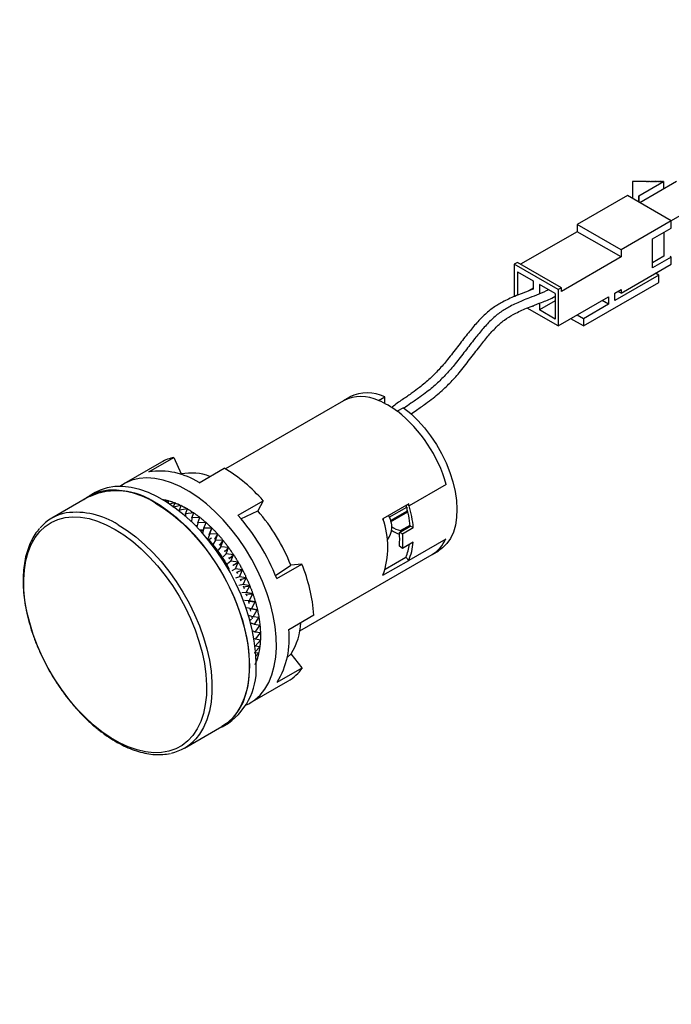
# Model space of a CAD drawing. Header units: millimetres. Extents: x -120753 to 126758, y -239771 to 1993.
# Tile 6 of 8: x 2602 to 2675, y 1239 to 1350. Entities that reach past the tile are written whole.
import ezdxf

# ---------------------------------------------------------------- set-up
doc = ezdxf.new("R2010")
doc.units = ezdxf.units.MM
doc.layers.add('main', color=5, linetype='Continuous', lineweight=40)
doc.layers.add('text', color=7, linetype='Continuous', lineweight=20)
doc.styles.add('GOST', font='GOST.shx', dxfattribs={"width": 0.8, "oblique": 16})

msp = doc.modelspace()

# ---------------------------------------------------------------- linework, layer by layer
at = {"layer": 'main', "lineweight": -2}
for p, q in [((2670.86, 1331.72), (2670.86, 1329.82)), ((2670.91, 1331.72), (2670.86, 1331.72)), ((2670.94, 1331.7), (2670.91, 1331.72)), ((2670.98, 1331.72), (2670.94, 1331.7)), ((2671.01, 1331.72), (2670.98, 1331.72)), ((2671.04, 1331.7), (2671.01, 1331.72)), ((2671.08, 1331.72), (2671.04, 1331.7)), ((2671.11, 1331.72), (2671.08, 1331.72)), ((2671.14, 1331.7), (2671.11, 1331.72)), ((2671.18, 1331.72), (2671.14, 1331.7)), ((2671.21, 1331.72), (2671.18, 1331.72)), ((2671.24, 1331.7), (2671.21, 1331.72)), ((2671.28, 1331.72), (2671.24, 1331.7)), ((2671.31, 1331.72), (2671.28, 1331.72)), ((2671.34, 1331.7), (2671.31, 1331.72)), ((2671.38, 1331.72), (2671.34, 1331.7)), ((2671.41, 1331.72), (2671.38, 1331.72)), ((2671.44, 1331.7), (2671.41, 1331.72)), ((2671.48, 1331.72), (2671.44, 1331.7)), ((2671.51, 1331.72), (2671.48, 1331.72)), ((2671.54, 1331.7), (2671.51, 1331.72)), ((2671.58, 1331.72), (2671.54, 1331.7)), ((2671.61, 1331.72), (2671.58, 1331.72)), ((2671.58, 1330.09), (2674.38, 1331.7)), ((2671.64, 1331.7), (2671.61, 1331.72)), ((2671.68, 1331.72), (2671.64, 1331.7)), ((2671.71, 1331.72), (2671.68, 1331.72)), ((2671.74, 1331.7), (2671.71, 1331.72)), ((2675.81, 1331.7), (2671.71, 1329.33)), ((2671.78, 1331.72), (2671.74, 1331.7)), ((2671.81, 1331.72), (2671.78, 1331.72)), ((2671.84, 1331.7), (2671.81, 1331.72)), ((2671.88, 1331.72), (2671.84, 1331.7)), ((2671.91, 1331.72), (2671.88, 1331.72)), ((2671.94, 1331.7), (2671.91, 1331.72)), ((2671.98, 1331.72), (2671.94, 1331.7)), ((2672.01, 1331.72), (2671.98, 1331.72)), ((2672.04, 1331.7), (2672.01, 1331.72)), ((2672.08, 1331.72), (2672.04, 1331.7)), ((2672.11, 1331.72), (2672.08, 1331.72)), ((2672.14, 1331.7), (2672.11, 1331.72)), ((2672.18, 1331.72), (2672.14, 1331.7)), ((2672.21, 1331.72), (2672.18, 1331.72)), ((2672.24, 1331.7), (2672.21, 1331.72)), ((2672.28, 1331.72), (2672.24, 1331.7)), ((2672.31, 1331.72), (2672.28, 1331.72)), ((2672.34, 1331.7), (2672.31, 1331.72)), ((2672.38, 1331.72), (2672.34, 1331.7)), ((2672.41, 1331.72), (2672.38, 1331.72)), ((2672.44, 1331.69), (2672.41, 1331.72)), ((2672.48, 1331.72), (2672.44, 1331.69)), ((2672.51, 1331.72), (2672.48, 1331.72)), ((2672.54, 1331.69), (2672.51, 1331.72)), ((2672.58, 1331.71), (2672.54, 1331.69)), ((2672.61, 1331.71), (2672.58, 1331.71)), ((2672.64, 1331.69), (2672.61, 1331.71)), ((2672.68, 1331.71), (2672.64, 1331.69)), ((2672.71, 1331.71), (2672.68, 1331.71)), ((2672.74, 1331.69), (2672.71, 1331.71)), ((2672.78, 1331.71), (2672.74, 1331.69)), ((2672.81, 1331.71), (2672.78, 1331.71)), ((2672.84, 1331.69), (2672.81, 1331.71)), ((2672.88, 1331.71), (2672.84, 1331.69)), ((2672.91, 1331.71), (2672.88, 1331.71)), ((2672.94, 1331.69), (2672.91, 1331.71)), ((2672.98, 1331.71), (2672.94, 1331.69)), ((2673.01, 1331.71), (2672.98, 1331.71)), ((2673.04, 1331.69), (2673.01, 1331.71)), ((2673.08, 1331.71), (2673.04, 1331.69)), ((2673.11, 1331.71), (2673.08, 1331.71)), ((2673.14, 1331.69), (2673.11, 1331.71)), ((2673.18, 1331.71), (2673.14, 1331.69)), ((2673.21, 1331.71), (2673.18, 1331.71)), ((2673.24, 1331.69), (2673.21, 1331.71)), ((2673.28, 1331.71), (2673.24, 1331.69)), ((2673.31, 1331.71), (2673.28, 1331.71)), ((2673.34, 1331.69), (2673.31, 1331.71)), ((2673.38, 1331.71), (2673.34, 1331.69)), ((2673.41, 1331.71), (2673.38, 1331.71)), ((2673.44, 1331.69), (2673.41, 1331.71)), ((2673.48, 1331.71), (2673.44, 1331.69)), ((2673.51, 1331.71), (2673.48, 1331.71)), ((2673.54, 1331.69), (2673.51, 1331.71)), ((2673.58, 1331.71), (2673.54, 1331.69)), ((2673.61, 1331.71), (2673.58, 1331.71)), ((2673.64, 1331.69), (2673.61, 1331.71)), ((2673.68, 1331.71), (2673.64, 1331.69)), ((2673.71, 1331.71), (2673.68, 1331.71)), ((2673.74, 1331.69), (2673.71, 1331.71)), ((2673.78, 1331.71), (2673.74, 1331.69)), ((2673.81, 1331.71), (2673.78, 1331.71)), ((2673.84, 1331.69), (2673.81, 1331.71)), ((2673.88, 1331.71), (2673.84, 1331.69)), ((2673.91, 1331.71), (2673.88, 1331.71)), ((2673.94, 1331.69), (2673.91, 1331.71)), ((2673.98, 1331.71), (2673.94, 1331.69)), ((2674.01, 1331.71), (2673.98, 1331.71)), ((2674.04, 1331.69), (2674.01, 1331.71)), ((2674.08, 1331.71), (2674.04, 1331.69)), ((2674.11, 1331.71), (2674.08, 1331.71)), ((2674.14, 1331.68), (2674.11, 1331.71)), ((2674.18, 1331.71), (2674.14, 1331.68)), ((2674.21, 1331.71), (2674.18, 1331.71)), ((2674.24, 1331.68), (2674.21, 1331.71)), ((2674.28, 1331.7), (2674.24, 1331.68)), ((2674.38, 1331.7), (2674.28, 1331.7)), ((2674.38, 1331.7), (2674.38, 1330.87)), ((2670.29, 1330.14), (2664.63, 1326.88)), ((2675.24, 1327.29), (2670.29, 1330.14)), ((2671.57, 1329.41), (2671.58, 1330.09)), ((2671.58, 1330.09), (2671.58, 1329.4)), ((2679.34, 1329.65), (2675.24, 1327.29)), ((2675.24, 1327.29), (2669.58, 1324.02)), ((2675.24, 1326.47), (2675.24, 1327.29)), ((2664.63, 1326.06), (2658.27, 1322.39)), ((2669.58, 1324.02), (2664.63, 1326.88)), ((2664.63, 1326.88), (2664.63, 1326.06)), ((2669.58, 1323.21), (2664.63, 1326.06)), ((2673.12, 1325.25), (2675.24, 1326.47)), ((2674.39, 1325.98), (2674.39, 1323.29)), ((2673.12, 1321.98), (2673.12, 1325.25)), ((2669.58, 1324.02), (2669.58, 1323.21)), ((2657.92, 1322.59), (2657.56, 1322.39)), ((2662.87, 1319.74), (2657.92, 1322.59)), ((2669.58, 1323.21), (2662.87, 1319.33)), ((2674.39, 1323.29), (2673.12, 1322.55)), ((2675.24, 1323.2), (2673.12, 1321.98)), ((2675.24, 1323.2), (2675.1, 1323.29)), ((2675.24, 1322.39), (2675.24, 1323.2)), ((2662.51, 1319.53), (2657.56, 1322.39)), ((2657.56, 1322.39), (2657.56, 1318.76)), ((2657.92, 1321.53), (2659.68, 1320.51)), ((2657.92, 1321.53), (2657.92, 1318.9)), ((2669.58, 1319.12), (2675.24, 1322.39)), ((2659.68, 1320.51), (2659.68, 1319.58)), ((2665.34, 1315.45), (2673.83, 1320.35)), ((2673.83, 1321.16), (2668.88, 1318.31)), ((2673.83, 1321.16), (2673.47, 1321.37)), ((2673.83, 1320.35), (2673.83, 1321.16)), ((2659.68, 1319.69), (2659.14, 1319.38)), ((2662.16, 1319.08), (2660.39, 1320.1)), ((2660.39, 1320.1), (2660.39, 1319.05)), ((2662.87, 1319.74), (2662.51, 1319.53)), ((2662.51, 1319.53), (2662.51, 1315.45)), ((2662.87, 1319.33), (2662.87, 1319.74)), ((2668.88, 1319.12), (2669.58, 1319.53)), ((2669.58, 1319.12), (2669.23, 1319.33)), ((2669.58, 1319.53), (2669.58, 1319.12)), ((2662.16, 1318.27), (2660.39, 1317.24)), ((2662.16, 1319.08), (2662.16, 1316.22)), ((2662.51, 1315.45), (2668.17, 1318.71)), ((2668.17, 1317.9), (2667.46, 1318.31)), ((2668.17, 1318.71), (2668.17, 1317.9)), ((2668.88, 1318.31), (2668.88, 1319.12)), ((2662.51, 1315.45), (2659.02, 1317.46)), ((2659.61, 1317.7), (2659.68, 1317.65)), ((2659.68, 1317.73), (2659.68, 1317.65)), ((2660.39, 1318), (2660.39, 1317.24)), ((2662.16, 1316.22), (2660.39, 1317.24)), ((2668.17, 1317.9), (2665.34, 1316.26)), ((2665.34, 1315.45), (2663.93, 1316.26)), ((2665.34, 1316.26), (2664.63, 1316.67)), ((2665.34, 1316.26), (2665.34, 1315.45)), ((2638.32, 1307.02), (2625.01, 1299.34)), ((2639.02, 1307.43), (2638.32, 1307.02)), ((2642.26, 1307.05), (2642.97, 1307.45)), ((2642.97, 1306.72), (2642.97, 1307.45)), ((2645.09, 1306.23), (2644.38, 1305.82)), ((2616.39, 1299), (2619.22, 1300.63)), ((2619.22, 1300.63), (2620.05, 1298.77)), ((2617.81, 1300.09), (2613.56, 1297.64)), ((2622.05, 1297.78), (2624.88, 1299.42)), ((2619.89, 1298.72), (2620.05, 1298.77)), ((2649.89, 1297.59), (2645.71, 1295.18)), ((2609.68, 1296.21), (2605.47, 1293.77)), ((2610.36, 1296.66), (2609.65, 1296.25)), ((2617.98, 1295.89), (2617.99, 1295.89)), ((2618.66, 1295.73), (2618.29, 1295.64)), ((2618.55, 1295.52), (2618.66, 1295.73)), ((2618.66, 1295.73), (2618.66, 1295.73)), ((2619.35, 1295.5), (2618.72, 1295.36)), ((2619.13, 1295.03), (2619.35, 1295.5)), ((2620.04, 1295.19), (2619.13, 1295.03)), ((2619.35, 1295.5), (2619.35, 1295.5)), ((2619.83, 1294.69), (2620.04, 1295.19)), ((2620.74, 1294.82), (2619.83, 1294.69)), ((2620.04, 1295.19), (2620.04, 1295.2)), ((2620.53, 1294.28), (2620.74, 1294.82)), ((2620.74, 1294.82), (2620.75, 1294.82)), ((2626.44, 1294.12), (2629.27, 1295.75)), ((2629.27, 1295.75), (2628.65, 1294.61)), ((2645.66, 1295.38), (2642.76, 1293.7)), ((2643.47, 1293.89), (2645.44, 1295.02)), ((2645.44, 1295.02), (2645.44, 1294.56)), ((2645.71, 1295.18), (2645.52, 1295.29)), ((2619.83, 1294.69), (2619.84, 1294.56)), ((2620.53, 1294.28), (2620.52, 1293.99)), ((2621.45, 1294.37), (2620.53, 1294.28)), ((2621.23, 1293.8), (2621.18, 1293.38)), ((2621.23, 1293.8), (2621.45, 1294.37)), ((2622.14, 1293.86), (2621.23, 1293.8)), ((2621.45, 1294.37), (2621.45, 1294.38)), ((2621.92, 1293.26), (2622.14, 1293.86)), ((2622.14, 1293.86), (2622.14, 1293.87)), ((2626.75, 1293.72), (2628.65, 1294.61)), ((2642.79, 1293.72), (2642.79, 1293.61)), ((2643.6, 1293.5), (2645.44, 1294.56)), ((2643.63, 1293.38), (2645.57, 1294.5)), ((2644.25, 1293.73), (2644.13, 1293.8)), ((2621.92, 1293.26), (2621.81, 1292.75)), ((2622.83, 1293.29), (2621.92, 1293.26)), ((2622.6, 1292.66), (2622.42, 1292.09)), ((2622.6, 1292.66), (2622.83, 1293.29)), ((2623.5, 1292.66), (2622.6, 1292.66)), ((2622.83, 1293.29), (2622.83, 1293.29)), ((2623.18, 1291.93), (2623.5, 1292.66)), ((2623.26, 1292), (2623.5, 1292.66)), ((2623.5, 1292.66), (2623.5, 1292.66)), ((2644.62, 1292.18), (2645.82, 1292.87)), ((2644.73, 1292.38), (2645.81, 1293)), ((2644.98, 1292.02), (2646.18, 1292.71)), ((2646.18, 1292.71), (2645.82, 1292.87)), ((2622.34, 1292.43), (2622.5, 1292.34)), ((2623.26, 1292), (2623.02, 1291.47)), ((2623.43, 1291.51), (2623.13, 1291.33)), ((2623.14, 1291.95), (2623.18, 1291.93)), ((2624.15, 1291.98), (2623.26, 1292)), ((2623.77, 1291.49), (2623.83, 1291.42)), ((2623.83, 1291.42), (2624.15, 1291.98)), ((2623.9, 1291.29), (2624.15, 1291.98)), ((2624.15, 1291.98), (2624.15, 1291.98)), ((2644.98, 1292.02), (2644.62, 1292.18)), ((2644.73, 1292.38), (2644.73, 1292.24)), ((2623.13, 1291.33), (2622.92, 1291.46)), ((2623.9, 1291.29), (2623.64, 1290.86)), ((2624.77, 1291.25), (2623.9, 1291.29)), ((2624.51, 1290.54), (2624.21, 1290.16)), ((2624.33, 1290.8), (2624.39, 1290.72)), ((2624.39, 1290.72), (2624.77, 1291.25)), ((2624.51, 1290.54), (2624.77, 1291.25)), ((2625.37, 1290.47), (2624.51, 1290.54)), ((2624.77, 1291.25), (2624.77, 1291.25)), ((2624.94, 1290.02), (2625.37, 1290.47)), ((2625.09, 1289.75), (2625.37, 1290.47)), ((2625.37, 1290.47), (2625.37, 1290.48)), ((2644.98, 1290.38), (2644.62, 1290.63)), ((2646.18, 1291.08), (2644.98, 1290.38)), ((2649.83, 1291.42), (2645.66, 1289.02)), ((2625.09, 1289.75), (2624.75, 1289.42)), ((2625.93, 1289.66), (2625.09, 1289.75)), ((2625.36, 1289.34), (2625.47, 1289.18)), ((2625.42, 1289.25), (2625.93, 1289.66)), ((2625.63, 1288.92), (2625.93, 1289.66)), ((2625.93, 1289.66), (2625.93, 1289.67)), ((2633.4, 1281.09), (2648.31, 1289.7)), ((2643.02, 1288.04), (2645.33, 1289.37)), ((2645.66, 1289.02), (2645.33, 1289.37)), ((2648.31, 1289.7), (2649.02, 1290.11)), ((2625.63, 1288.92), (2625.26, 1288.65)), ((2626.45, 1288.82), (2625.63, 1288.92)), ((2625.87, 1288.54), (2625.94, 1288.43)), ((2625.9, 1288.49), (2626.45, 1288.82)), ((2626.14, 1288.06), (2626.45, 1288.82)), ((2626.45, 1288.82), (2626.45, 1288.82)), ((2630.64, 1287.33), (2632.37, 1288.48)), ((2630.8, 1286.97), (2633.63, 1288.6)), ((2633.63, 1288.6), (2632.37, 1288.48)), ((2642.76, 1287.34), (2645.66, 1289.02)), ((2625.36, 1288), (2625.45, 1288.05)), ((2626.14, 1288.06), (2625.73, 1287.85)), ((2626.93, 1287.95), (2626.14, 1288.06)), ((2626.6, 1287.18), (2626.15, 1287.03)), ((2626.28, 1287.75), (2626.37, 1287.56)), ((2626.31, 1287.68), (2626.93, 1287.95)), ((2626.6, 1287.18), (2626.93, 1287.95)), ((2627.37, 1287.06), (2626.6, 1287.18)), ((2626.7, 1286.87), (2627.37, 1287.06)), ((2626.93, 1287.95), (2626.94, 1287.96)), ((2627.01, 1286.29), (2627.37, 1287.06)), ((2627.37, 1287.06), (2627.37, 1287.07)), ((2627.01, 1286.29), (2626.54, 1286.2)), ((2626.67, 1286.95), (2626.77, 1286.72)), ((2627.76, 1286.16), (2627.01, 1286.29)), ((2627.02, 1286.14), (2627.11, 1285.87)), ((2627.05, 1286.05), (2627.76, 1286.16)), ((2627.37, 1285.39), (2627.76, 1286.16)), ((2627.76, 1286.16), (2627.76, 1286.17)), ((2627.37, 1285.39), (2626.88, 1285.36)), ((2627.28, 1285.23), (2628.1, 1285.26)), ((2627.32, 1285.27), (2627.41, 1285.01)), ((2628.1, 1285.26), (2627.37, 1285.39)), ((2627.69, 1284.48), (2628.1, 1285.26)), ((2628.1, 1285.26), (2628.1, 1285.26)), ((2627.69, 1284.48), (2627.17, 1284.51)), ((2627.61, 1284.41), (2628.38, 1284.35)), ((2628.38, 1284.35), (2627.69, 1284.48)), ((2627.94, 1283.58), (2628.38, 1284.35)), ((2628.38, 1284.35), (2628.39, 1284.36)), ((2627.94, 1283.58), (2627.41, 1283.67)), ((2628.14, 1282.68), (2627.62, 1282.83)), ((2627.74, 1283.61), (2628.61, 1283.45)), ((2627.78, 1283.6), (2627.84, 1283.31)), ((2628.61, 1283.45), (2627.94, 1283.58)), ((2627.95, 1282.74), (2628.02, 1282.42)), ((2628.14, 1282.68), (2628.61, 1283.45)), ((2628.78, 1282.57), (2628.14, 1282.68)), ((2628.61, 1283.45), (2628.62, 1283.46)), ((2632.15, 1281.24), (2634.98, 1282.87)), ((2627.78, 1282.28), (2627.97, 1282.39)), ((2628.29, 1281.81), (2627.86, 1281.97)), ((2628.29, 1281.81), (2628.78, 1282.57)), ((2628.9, 1281.7), (2628.29, 1281.81)), ((2628.37, 1280.95), (2628.9, 1281.7)), ((2628.78, 1282.57), (2628.79, 1282.57)), ((2628.9, 1281.7), (2628.9, 1281.71)), ((2628.37, 1280.95), (2628.07, 1281.1)), ((2628.95, 1280.86), (2628.37, 1280.95)), ((2628.4, 1280.13), (2628.95, 1280.86)), ((2628.95, 1280.86), (2628.96, 1280.87)), ((2628.4, 1280.13), (2628.23, 1280.22)), ((2628.36, 1279.34), (2628.95, 1280.05)), ((2628.88, 1279.28), (2628.36, 1279.34)), ((2628.36, 1279.34), (2628.36, 1279.34)), ((2628.37, 1278.71), (2628.88, 1279.28)), ((2628.95, 1280.05), (2628.4, 1280.13)), ((2628.88, 1279.28), (2628.89, 1279.29)), ((2628.95, 1280.05), (2628.95, 1280.06)), ((2628.76, 1278.56), (2628.27, 1278.59)), ((2628.41, 1278.2), (2628.76, 1278.56)), ((2628.76, 1278.56), (2628.76, 1278.56)), ((2631.92, 1278.06), (2632.41, 1278.51)), ((2633.68, 1276.93), (2632.41, 1278.51)), ((2628.58, 1277.88), (2628.44, 1277.88)), ((2628.45, 1277.76), (2628.58, 1277.88)), ((2628.58, 1277.88), (2628.58, 1277.88)), ((2630.86, 1275.3), (2633.68, 1276.93)), ((2627.81, 1272.96), (2632.05, 1275.41)), ((2624.65, 1270.27), (2625.36, 1270.68)), ((2620.41, 1267.88), (2624.63, 1270.31))]:
    msp.add_line(p, q, dxfattribs=at)
at = {"layer": 'main', "lineweight": -2, "flags": 128}
for points in [[(2645.09, 1306.23), (2645.9, 1305.56), (2646.69, 1304.8), (2647.43, 1303.96), (2648.13, 1303.04), (2648.78, 1302.07), (2649.36, 1301.05), (2649.87, 1300), (2650.29, 1298.93), (2650.63, 1297.86), (2650.88, 1296.8), (2651.03, 1295.77), (2651.09, 1294.79), (2651.05, 1293.85), (2650.92, 1292.99), (2650.69, 1292.2), (2650.37, 1291.5), (2649.96, 1290.91), (2649.47, 1290.42), (2649.02, 1290.11)], [(2627.35, 1272.73), (2627.64, 1272.87), (2628.33, 1273.3), (2628.93, 1273.85), (2629.46, 1274.51), (2629.9, 1275.28), (2630.26, 1276.14), (2630.52, 1277.09), (2630.69, 1278.12), (2630.76, 1279.21), (2630.74, 1280.37), (2630.61, 1281.57), (2630.4, 1282.81), (2630.08, 1284.08), (2629.68, 1285.35), (2629.19, 1286.63), (2628.62, 1287.89), (2627.98, 1289.13), (2627.26, 1290.33), (2626.48, 1291.48), (2625.64, 1292.57), (2624.76, 1293.59), (2623.84, 1294.54), (2622.88, 1295.39), (2621.91, 1296.15), (2620.92, 1296.8), (2619.93, 1297.34), (2618.95, 1297.76), (2617.99, 1298.07), (2617.05, 1298.25), (2616.15, 1298.31), (2615.29, 1298.24), (2614.48, 1298.05), (2613.73, 1297.73), (2613.13, 1297.36)], [(2628.47, 1277.55), (2628.42, 1278.74), (2628.27, 1279.97), (2628.04, 1281.24), (2627.71, 1282.54), (2627.29, 1283.84), (2626.78, 1285.14), (2626.2, 1286.43), (2625.54, 1287.69), (2624.81, 1288.92), (2624.01, 1290.09), (2623.16, 1291.21), (2622.27, 1292.27), (2621.33, 1293.24), (2620.36, 1294.13), (2619.37, 1294.92), (2618.36, 1295.61), (2617.35, 1296.19), (2616.35, 1296.66), (2615.36, 1297.01), (2614.39, 1297.25), (2613.45, 1297.35), (2612.56, 1297.34), (2611.71, 1297.2), (2610.91, 1296.93), (2610.36, 1296.66)], [(2627.76, 1277.14), (2627.71, 1278.33), (2627.57, 1279.57), (2627.33, 1280.84), (2627, 1282.13), (2626.58, 1283.43), (2626.08, 1284.73), (2625.49, 1286.02), (2624.83, 1287.28), (2624.1, 1288.51), (2623.3, 1289.69), (2622.46, 1290.81), (2621.56, 1291.86), (2620.62, 1292.83), (2619.65, 1293.72), (2618.66, 1294.51), (2617.66, 1295.2), (2616.65, 1295.79), (2615.64, 1296.26), (2614.65, 1296.61), (2613.68, 1296.84), (2612.75, 1296.95), (2611.85, 1296.93), (2611, 1296.79), (2610.21, 1296.53), (2609.48, 1296.14), (2609.05, 1295.85)], [(2617.15, 1295.47), (2618.16, 1294.83), (2619.15, 1294.09), (2620.13, 1293.25), (2621.08, 1292.32), (2622, 1291.31), (2622.87, 1290.23), (2623.69, 1289.08), (2624.45, 1287.88), (2625.14, 1286.64), (2625.76, 1285.37), (2626.31, 1284.08), (2626.77, 1282.78), (2627.14, 1281.49), (2627.42, 1280.21), (2627.61, 1278.96), (2627.71, 1277.75), (2627.71, 1276.58), (2627.61, 1275.48), (2627.42, 1274.45), (2627.14, 1273.5), (2626.77, 1272.64), (2626.31, 1271.87), (2625.76, 1271.21), (2625.14, 1270.66), (2624.63, 1270.31)], [(2612.6, 1292.52), (2613.59, 1291.89), (2614.57, 1291.16), (2615.54, 1290.33), (2616.48, 1289.4), (2617.38, 1288.4), (2618.24, 1287.32), (2619.05, 1286.18), (2619.79, 1284.99), (2620.47, 1283.75), (2621.07, 1282.49), (2621.6, 1281.21), (2622.04, 1279.93), (2622.39, 1278.65), (2622.65, 1277.39), (2622.82, 1276.16), (2622.89, 1274.97), (2622.87, 1273.84), (2622.75, 1272.77), (2622.53, 1271.77), (2622.23, 1270.85), (2621.83, 1270.03), (2621.34, 1269.3), (2620.78, 1268.68), (2620.14, 1268.18), (2619.43, 1267.78), (2618.65, 1267.51), (2617.82, 1267.36), (2616.94, 1267.34), (2616.01, 1267.44), (2615.06, 1267.66), (2614.08, 1268), (2613.09, 1268.46), (2612.1, 1269.04), (2611.11, 1269.72), (2610.13, 1270.51), (2609.18, 1271.38), (2608.26, 1272.35), (2607.37, 1273.39), (2606.54, 1274.5), (2605.77, 1275.67), (2605.05, 1276.88), (2604.41, 1278.13), (2603.85, 1279.41), (2603.36, 1280.69), (2602.97, 1281.97), (2602.66, 1283.24), (2602.44, 1284.49), (2602.32, 1285.7), (2602.3, 1286.86), (2602.37, 1287.97), (2602.54, 1289), (2602.8, 1289.96), (2603.15, 1290.83), (2603.59, 1291.61), (2604.12, 1292.28), (2604.72, 1292.84), (2605.4, 1293.29), (2606.15, 1293.63), (2606.95, 1293.84), (2607.81, 1293.92), (2608.71, 1293.89), (2609.65, 1293.73), (2610.62, 1293.44), (2611.6, 1293.04), (2612.6, 1292.52)], [(2612.94, 1293.03), (2613.94, 1292.4), (2614.94, 1291.66), (2615.92, 1290.82), (2616.87, 1289.89), (2617.78, 1288.88), (2618.65, 1287.8), (2619.47, 1286.65), (2620.23, 1285.45), (2620.93, 1284.21), (2621.55, 1282.94), (2622.09, 1281.65), (2622.55, 1280.35), (2622.93, 1279.05), (2623.21, 1277.78), (2623.4, 1276.53), (2623.5, 1275.31), (2623.5, 1274.15), (2623.4, 1273.05), (2623.21, 1272.02), (2622.93, 1271.07), (2622.55, 1270.21), (2622.09, 1269.44), (2621.69, 1268.93)], [(2624, 1269.95), (2624.1, 1269.99), (2624.83, 1270.38), (2625.49, 1270.88), (2626.08, 1271.49), (2626.58, 1272.21), (2627, 1273.02), (2627.33, 1273.93), (2627.57, 1274.93), (2627.71, 1276), (2627.76, 1277.14)]]:
    msp.add_lwpolyline(points, dxfattribs=at)
at = {"layer": 'main', "lineweight": -2}
for centre, radius, start, end in [((2640.31, 1303.05), 4.44, 63.9675, 116.6777), ((2641.02, 1303.47), 4.44, 63.9241, 116.7211), ((2638.65, 1298.35), 9.41, 52.4772, 67.4355), ((2634.3, 1293.12), 16.22, 15.9952, 51.5415), ((2620.24, 1295.86), 4.88, 102.038, 119.91), ((2615.82, 1284.11), 17.78, 40.8813, 59.389), ((2617.61, 1290.93), 8.16, 57.113, 98.6113), ((2621.16, 1292.85), 6.02, 69.466, 100.6474), ((2612.78, 1289.4), 7.47, 54.1871, 114.5024), ((2633.65, 1291.8), 12.22, 5.0574, 16.2575), ((2631.49, 1291.09), 14.8, 16.0348, 16.8185), ((2633.41, 1291.58), 12.82, 5.0366, 16.2952), ((2608.02, 1289.35), 5.11, 100.8153, 139.2018), ((2608.19, 1285.69), 8.75, 57.0856, 97.3645), ((2608.26, 1278.12), 24.21, 21.4344, 41.3556), ((2613, 1280.92), 20.8, 21.3248, 41.192), ((2634.07, 1290.52), 9.25, 339.8909, 20.1091), ((2641.42, 1292.8), 2.36, 321.1854, 32.7714), ((2645.22, 1294.76), 2.43, 232.0657, 258.3844), ((2645.49, 1294.81), 2.96, 233.6575, 253.2395), ((2635.71, 1291.41), 8.94, 355.0342, 4.9658), ((2635.59, 1291.2), 9.42, 355.0342, 4.9658), ((2640.12, 1291.71), 5.71, 335.7923, 351.2233), ((2639.94, 1291.56), 6.25, 335.9807, 355.5722), ((2646.41, 1292.9), 3.72, 300.7525, 336.594), ((2615.63, 1281.35), 19.41, 4.4866, 21.942), ((2626.43, 1282.31), 7.09, 327.5213, 357.645), ((2622.83, 1280.16), 9.38, 328.844, 6.6017), ((2621, 1276.79), 7.5, 305.4958, 5.8164), ((2629.5, 1279.77), 5.06, 300.3649, 325.8499), ((2617.86, 1272.3), 5.1, 282.0931, 318.556)]:
    msp.add_arc(centre, radius, start, end, dxfattribs=at)
for major_axis, ratio, start_param, end_param in [((19.24, 2.23), 0.402138, 1.434074, 1.445443), ((19.19, 1.67), 0.379871, 1.41086, 1.433311), ((11.9, 15.37), 0.416272, 4.830183, 4.835501)]:
    msp.add_ellipse((2620.12, 1284.97), major_axis=major_axis, ratio=ratio, start_param=start_param, end_param=end_param, dxfattribs=at)
for points, knots in [([(2659.68, 1319.6), (2659.61, 1319.57), (2659.19, 1319.39), (2658.51, 1319.14), (2657.66, 1318.8), (2656.92, 1318.48), (2656.11, 1318.08), (2655.18, 1317.53), (2654.16, 1316.69), (2653.19, 1315.65), (2652.2, 1314.44), (2651.16, 1313.09), (2650.11, 1311.72), (2649.08, 1310.51), (2648.21, 1309.65), (2647.48, 1308.99), (2646.81, 1308.45), (2646, 1307.85), (2645.03, 1307.18), (2644.25, 1306.68), (2643.82, 1306.3), (2643.75, 1306.24)], [0, 0, 0, 0, 0.012772, 0.076094, 0.125427, 0.166296, 0.207368, 0.268886, 0.329487, 0.391319, 0.45556, 0.531762, 0.610093, 0.677451, 0.739306, 0.774956, 0.813273, 0.861669, 0.920857, 0.988263, 1, 1, 1, 1]), ([(2661.43, 1319.5), (2661.06, 1319.34), (2660.34, 1319.01), (2659.35, 1318.65), (2658.5, 1318.31), (2657.77, 1317.99), (2656.96, 1317.59), (2656.03, 1317.04), (2655, 1316.2), (2654.04, 1315.16), (2653.05, 1313.95), (2652.01, 1312.6), (2650.96, 1311.23), (2649.93, 1310.02), (2649.06, 1309.16), (2648.33, 1308.5), (2647.66, 1307.96), (2646.85, 1307.36), (2645.99, 1306.78), (2645.41, 1306.36), (2645.15, 1306.17)], [0, 0, 0, 0, 0.065627, 0.127634, 0.175943, 0.215962, 0.256181, 0.316422, 0.375764, 0.436313, 0.499219, 0.573839, 0.650544, 0.716502, 0.777073, 0.811983, 0.849504, 0.896896, 0.954854, 1, 1, 1, 1]), ([(2645.9, 1305.51), (2646.11, 1305.66), (2646.68, 1306.06), (2647.52, 1306.63), (2648.37, 1307.27), (2649.09, 1307.86), (2649.72, 1308.43), (2650.47, 1309.17), (2651.42, 1310.23), (2652.52, 1311.64), (2653.58, 1313.04), (2654.57, 1314.26), (2655.48, 1315.31), (2656.44, 1316.14), (2657.31, 1316.67), (2658.08, 1317.06), (2658.79, 1317.38), (2659.64, 1317.71), (2660.71, 1318.13), (2661.58, 1318.45), (2662.09, 1318.74), (2662.16, 1318.78)], [0, 0, 0, 0, 0.038205, 0.099331, 0.148153, 0.18859, 0.226438, 0.261334, 0.328286, 0.407793, 0.486345, 0.548523, 0.607017, 0.663215, 0.721007, 0.760072, 0.799276, 0.847573, 0.910141, 0.988437, 1, 1, 1, 1]), ([(2617.99, 1295.89), (2618.07, 1295.87), (2618.17, 1295.85), (2618.29, 1295.83), (2618.32, 1295.82), (2618.32, 1295.82)], [0, 0, 0, 0, 0.711288, 0.967437, 1, 1, 1, 1]), ([(2618.32, 1295.82), (2618.33, 1295.82), (2618.34, 1295.82), (2618.37, 1295.81), (2618.48, 1295.78), (2618.58, 1295.75), (2618.66, 1295.73)], [0, 0, 0, 0, 0.033764, 0.093596, 0.291459, 1, 1, 1, 1]), ([(2618.66, 1295.73), (2618.74, 1295.71), (2618.85, 1295.67), (2618.97, 1295.64), (2619, 1295.63), (2619, 1295.63)], [0, 0, 0, 0, 0.711287, 0.967437, 1, 1, 1, 1]), ([(2619, 1295.63), (2619.01, 1295.62), (2619.02, 1295.62), (2619.05, 1295.61), (2619.16, 1295.57), (2619.27, 1295.53), (2619.35, 1295.5)], [0, 0, 0, 0, 0.033764, 0.093595, 0.291459, 1, 1, 1, 1]), ([(2619.35, 1295.5), (2619.43, 1295.47), (2619.54, 1295.42), (2619.66, 1295.37), (2619.69, 1295.36), (2619.7, 1295.36)], [0, 0, 0, 0, 0.711287, 0.967437, 1, 1, 1, 1]), ([(2619.7, 1295.36), (2619.7, 1295.36), (2619.71, 1295.35), (2619.75, 1295.34), (2619.86, 1295.28), (2619.96, 1295.24), (2620.04, 1295.2)], [0, 0, 0, 0, 0.033765, 0.093595, 0.291459, 1, 1, 1, 1]), ([(2620.04, 1295.2), (2620.13, 1295.15), (2620.24, 1295.1), (2620.36, 1295.04), (2620.39, 1295.02), (2620.4, 1295.02)], [0, 0, 0, 0, 0.711287, 0.967437, 1, 1, 1, 1]), ([(2620.4, 1295.02), (2620.4, 1295.01), (2620.41, 1295.01), (2620.45, 1294.99), (2620.56, 1294.93), (2620.66, 1294.87), (2620.75, 1294.82)], [0, 0, 0, 0, 0.033764, 0.093595, 0.291459, 1, 1, 1, 1]), ([(2620.75, 1294.82), (2620.83, 1294.77), (2620.94, 1294.7), (2621.06, 1294.63), (2621.1, 1294.61), (2621.1, 1294.6)], [0, 0, 0, 0, 0.711287, 0.967437, 1, 1, 1, 1]), ([(2621.1, 1294.6), (2621.1, 1294.6), (2621.11, 1294.6), (2621.15, 1294.57), (2621.26, 1294.5), (2621.37, 1294.43), (2621.45, 1294.38)], [0, 0, 0, 0, 0.033765, 0.093595, 0.291459, 1, 1, 1, 1]), ([(2621.45, 1294.38), (2621.53, 1294.32), (2621.64, 1294.24), (2621.76, 1294.15), (2621.79, 1294.13), (2621.8, 1294.13)], [0, 0, 0, 0, 0.711287, 0.967437, 1, 1, 1, 1]), ([(2621.8, 1294.13), (2621.8, 1294.12), (2621.81, 1294.12), (2621.85, 1294.09), (2621.96, 1294.01), (2622.06, 1293.93), (2622.14, 1293.87)], [0, 0, 0, 0, 0.033764, 0.093596, 0.29146, 1, 1, 1, 1]), ([(2622.14, 1293.87), (2622.23, 1293.8), (2622.34, 1293.71), (2622.45, 1293.62), (2622.49, 1293.59), (2622.49, 1293.58)], [0, 0, 0, 0, 0.711287, 0.967437, 1, 1, 1, 1]), ([(2604.08, 1292.6), (2603.98, 1292.5), (2603.71, 1292.19), (2603.33, 1291.58), (2602.93, 1290.78), (2602.62, 1289.9), (2602.4, 1288.94), (2602.26, 1287.92), (2602.21, 1286.84), (2602.24, 1285.7), (2602.37, 1284.54), (2602.58, 1283.34), (2602.87, 1282.12), (2603.24, 1280.89), (2603.69, 1279.67), (2604.21, 1278.45), (2604.8, 1277.25), (2605.46, 1276.08), (2606.18, 1274.95), (2606.95, 1273.86), (2607.77, 1272.83), (2608.63, 1271.87), (2609.52, 1270.97), (2610.44, 1270.16), (2611.39, 1269.42), (2612.35, 1268.79), (2613.31, 1268.24), (2614.28, 1267.8), (2615.23, 1267.47), (2616.17, 1267.24), (2617.09, 1267.13), (2617.97, 1267.14), (2618.55, 1267.2), (2618.83, 1267.28), (2618.83, 1267.28)], [0, 0, 0, 0, 0.016143, 0.048159, 0.080409, 0.112889, 0.145554, 0.178343, 0.211201, 0.244085, 0.276963, 0.309825, 0.342666, 0.375486, 0.408287, 0.441075, 0.473852, 0.506626, 0.5394, 0.572178, 0.604966, 0.637769, 0.670593, 0.703441, 0.736318, 0.769226, 0.802164, 0.835125, 0.868085, 0.901006, 0.933833, 0.966499, 0.998939, 1, 1, 1, 1]), ([(2622.49, 1293.58), (2622.49, 1293.58), (2622.5, 1293.57), (2622.54, 1293.54), (2622.65, 1293.45), (2622.75, 1293.36), (2622.83, 1293.29)], [0, 0, 0, 0, 0.033765, 0.093595, 0.291459, 1, 1, 1, 1]), ([(2622.83, 1293.29), (2622.91, 1293.22), (2623.02, 1293.12), (2623.13, 1293.02), (2623.16, 1292.99), (2623.17, 1292.98)], [0, 0, 0, 0, 0.711288, 0.967437, 1, 1, 1, 1]), ([(2623.17, 1292.98), (2623.17, 1292.98), (2623.18, 1292.97), (2623.21, 1292.94), (2623.32, 1292.84), (2623.42, 1292.74), (2623.5, 1292.66)], [0, 0, 0, 0, 0.033765, 0.093596, 0.291459, 1, 1, 1, 1]), ([(2623.5, 1292.66), (2623.58, 1292.58), (2623.68, 1292.47), (2623.79, 1292.36), (2623.82, 1292.33), (2623.83, 1292.33)], [0, 0, 0, 0, 0.711287, 0.967438, 1, 1, 1, 1]), ([(2623.83, 1292.33), (2623.83, 1292.32), (2623.84, 1292.31), (2623.87, 1292.28), (2623.98, 1292.17), (2624.07, 1292.06), (2624.15, 1291.98)], [0, 0, 0, 0, 0.033765, 0.093595, 0.291459, 1, 1, 1, 1]), ([(2624.15, 1291.98), (2624.22, 1291.9), (2624.33, 1291.78), (2624.43, 1291.66), (2624.46, 1291.62), (2624.47, 1291.62)], [0, 0, 0, 0, 0.711287, 0.967437, 1, 1, 1, 1]), ([(2624.47, 1291.62), (2624.47, 1291.61), (2624.48, 1291.6), (2624.51, 1291.57), (2624.61, 1291.45), (2624.7, 1291.34), (2624.77, 1291.25)], [0, 0, 0, 0, 0.033764, 0.093595, 0.291459, 1, 1, 1, 1]), ([(2623.13, 1291.33), (2623.57, 1290.84), (2623.99, 1290.31), (2624.77, 1289.21), (2625.13, 1288.64), (2625.45, 1288.05)], [0, 0, 0, 0, 0.5, 0.5, 1, 1, 1, 1]), ([(2624.77, 1291.25), (2624.85, 1291.16), (2624.94, 1291.04), (2625.04, 1290.91), (2625.07, 1290.87), (2625.08, 1290.87)], [0, 0, 0, 0, 0.711288, 0.967437, 1, 1, 1, 1]), ([(2625.08, 1290.87), (2625.08, 1290.86), (2625.09, 1290.85), (2625.12, 1290.81), (2625.21, 1290.69), (2625.3, 1290.57), (2625.37, 1290.48)], [0, 0, 0, 0, 0.033765, 0.093595, 0.291459, 1, 1, 1, 1]), ([(2625.37, 1290.48), (2625.44, 1290.38), (2625.53, 1290.25), (2625.62, 1290.12), (2625.65, 1290.08), (2625.66, 1290.07)], [0, 0, 0, 0, 0.711288, 0.967437, 1, 1, 1, 1]), ([(2624.88, 1290.1), (2624.89, 1290.09), (2624.91, 1290.07), (2624.93, 1290.04), (2624.94, 1290.02)], [0, 0, 0, 0, 0.4563168, 1, 1, 1, 1]), ([(2625.66, 1290.07), (2625.66, 1290.07), (2625.67, 1290.06), (2625.69, 1290.02), (2625.78, 1289.88), (2625.87, 1289.76), (2625.93, 1289.67)], [0, 0, 0, 0, 0.033765, 0.093596, 0.29146, 1, 1, 1, 1]), ([(2625.93, 1289.67), (2625.99, 1289.57), (2626.08, 1289.43), (2626.17, 1289.29), (2626.2, 1289.25), (2626.2, 1289.24)], [0, 0, 0, 0, 0.711287, 0.967437, 1, 1, 1, 1]), ([(2626.2, 1289.24), (2626.2, 1289.24), (2626.21, 1289.23), (2626.23, 1289.19), (2626.32, 1289.05), (2626.39, 1288.92), (2626.45, 1288.82)], [0, 0, 0, 0, 0.033764, 0.093595, 0.291459, 1, 1, 1, 1]), ([(2626.45, 1288.82), (2626.51, 1288.72), (2626.59, 1288.58), (2626.68, 1288.44), (2626.7, 1288.39), (2626.7, 1288.39)], [0, 0, 0, 0, 0.711287, 0.967437, 1, 1, 1, 1]), ([(2626.7, 1288.39), (2626.7, 1288.38), (2626.71, 1288.37), (2626.73, 1288.33), (2626.81, 1288.19), (2626.88, 1288.06), (2626.94, 1287.96)], [0, 0, 0, 0, 0.033764, 0.093596, 0.291459, 1, 1, 1, 1]), ([(2626.94, 1287.96), (2626.99, 1287.85), (2627.06, 1287.71), (2627.14, 1287.56), (2627.16, 1287.52), (2627.16, 1287.51)], [0, 0, 0, 0, 0.711287, 0.967437, 1, 1, 1, 1]), ([(2627.16, 1287.51), (2627.16, 1287.51), (2627.17, 1287.49), (2627.19, 1287.45), (2627.26, 1287.31), (2627.32, 1287.17), (2627.37, 1287.07)], [0, 0, 0, 0, 0.033764, 0.093595, 0.291459, 1, 1, 1, 1]), ([(2627.37, 1287.07), (2627.42, 1286.96), (2627.49, 1286.82), (2627.55, 1286.66), (2627.57, 1286.62), (2627.58, 1286.62)], [0, 0, 0, 0, 0.711287, 0.967437, 1, 1, 1, 1]), ([(2627.58, 1286.62), (2627.58, 1286.61), (2627.58, 1286.6), (2627.6, 1286.55), (2627.66, 1286.41), (2627.72, 1286.27), (2627.76, 1286.17)], [0, 0, 0, 0, 0.033764, 0.093595, 0.291459, 1, 1, 1, 1]), ([(2627.76, 1286.17), (2627.8, 1286.06), (2627.86, 1285.91), (2627.92, 1285.76), (2627.94, 1285.72), (2627.94, 1285.71)], [0, 0, 0, 0, 0.711288, 0.967437, 1, 1, 1, 1]), ([(2627.94, 1285.71), (2627.94, 1285.71), (2627.95, 1285.69), (2627.96, 1285.65), (2628.01, 1285.51), (2628.06, 1285.37), (2628.1, 1285.26)], [0, 0, 0, 0, 0.033765, 0.093596, 0.29146, 1, 1, 1, 1]), ([(2628.1, 1285.26), (2628.14, 1285.15), (2628.18, 1285.01), (2628.24, 1284.86), (2628.25, 1284.81), (2628.25, 1284.81)], [0, 0, 0, 0, 0.711288, 0.967437, 1, 1, 1, 1]), ([(2627.61, 1284.41), (2627.61, 1284.41), (2627.64, 1284.32), (2627.65, 1284.24), (2627.66, 1284.15)], [0, 0, 0, 0, 0.015192, 1, 1, 1, 1]), ([(2628.25, 1284.81), (2628.25, 1284.8), (2628.26, 1284.79), (2628.27, 1284.74), (2628.31, 1284.6), (2628.35, 1284.46), (2628.39, 1284.36)], [0, 0, 0, 0, 0.033765, 0.093596, 0.291459, 1, 1, 1, 1]), ([(2628.39, 1284.36), (2628.41, 1284.25), (2628.45, 1284.1), (2628.5, 1283.95), (2628.51, 1283.91), (2628.51, 1283.9)], [0, 0, 0, 0, 0.711287, 0.967437, 1, 1, 1, 1]), ([(2628.51, 1283.9), (2628.51, 1283.9), (2628.51, 1283.88), (2628.52, 1283.84), (2628.56, 1283.7), (2628.59, 1283.56), (2628.62, 1283.46)], [0, 0, 0, 0, 0.033764, 0.093595, 0.291459, 1, 1, 1, 1]), ([(2628.62, 1283.46), (2628.64, 1283.35), (2628.67, 1283.21), (2628.7, 1283.06), (2628.71, 1283.02), (2628.71, 1283.01)], [0, 0, 0, 0, 0.711287, 0.967437, 1, 1, 1, 1]), ([(2628.71, 1283.01), (2628.71, 1283.01), (2628.71, 1282.99), (2628.72, 1282.95), (2628.75, 1282.81), (2628.77, 1282.68), (2628.79, 1282.57)], [0, 0, 0, 0, 0.033764, 0.093595, 0.291459, 1, 1, 1, 1]), ([(2628.79, 1282.57), (2628.8, 1282.47), (2628.82, 1282.33), (2628.84, 1282.18), (2628.85, 1282.14), (2628.85, 1282.13)], [0, 0, 0, 0, 0.711287, 0.967437, 1, 1, 1, 1]), ([(2628.85, 1282.13), (2628.85, 1282.13), (2628.85, 1282.12), (2628.86, 1282.07), (2628.87, 1281.94), (2628.89, 1281.81), (2628.9, 1281.71)], [0, 0, 0, 0, 0.033764, 0.093595, 0.291459, 1, 1, 1, 1]), ([(2628.9, 1281.71), (2628.91, 1281.61), (2628.92, 1281.47), (2628.93, 1281.33), (2628.94, 1281.29), (2628.94, 1281.28)], [0, 0, 0, 0, 0.711287, 0.967437, 1, 1, 1, 1]), ([(2628.94, 1281.28), (2628.94, 1281.28), (2628.94, 1281.26), (2628.94, 1281.22), (2628.95, 1281.09), (2628.95, 1280.96), (2628.96, 1280.87)], [0, 0, 0, 0, 0.033765, 0.093595, 0.291459, 1, 1, 1, 1]), ([(2628.96, 1280.46), (2628.96, 1280.45), (2628.96, 1280.44), (2628.96, 1280.4), (2628.96, 1280.27), (2628.95, 1280.15), (2628.95, 1280.06)], [0, 0, 0, 0, 0.033765, 0.093595, 0.291459, 1, 1, 1, 1]), ([(2628.96, 1280.87), (2628.96, 1280.77), (2628.96, 1280.64), (2628.96, 1280.5), (2628.96, 1280.46), (2628.96, 1280.46)], [0, 0, 0, 0, 0.711287, 0.967437, 1, 1, 1, 1]), ([(2628.89, 1279.29), (2628.87, 1279.2), (2628.86, 1279.08), (2628.84, 1278.96), (2628.83, 1278.92), (2628.83, 1278.92)], [0, 0, 0, 0, 0.711287, 0.967438, 1, 1, 1, 1]), ([(2628.93, 1279.67), (2628.92, 1279.66), (2628.92, 1279.65), (2628.92, 1279.61), (2628.91, 1279.49), (2628.9, 1279.38), (2628.89, 1279.29)], [0, 0, 0, 0, 0.033764, 0.093595, 0.291459, 1, 1, 1, 1]), ([(2628.95, 1280.06), (2628.94, 1279.97), (2628.94, 1279.84), (2628.93, 1279.71), (2628.93, 1279.67), (2628.93, 1279.67)], [0, 0, 0, 0, 0.711287, 0.967437, 1, 1, 1, 1]), ([(2628.68, 1278.21), (2628.68, 1278.21), (2628.67, 1278.2), (2628.66, 1278.17), (2628.63, 1278.06), (2628.6, 1277.96), (2628.58, 1277.88)], [0, 0, 0, 0, 0.033764, 0.093595, 0.291459, 1, 1, 1, 1]), ([(2628.76, 1278.56), (2628.74, 1278.48), (2628.72, 1278.37), (2628.69, 1278.25), (2628.68, 1278.22), (2628.68, 1278.21)], [0, 0, 0, 0, 0.711287, 0.967437, 1, 1, 1, 1]), ([(2628.83, 1278.92), (2628.83, 1278.91), (2628.83, 1278.9), (2628.82, 1278.87), (2628.8, 1278.75), (2628.78, 1278.65), (2628.76, 1278.56)], [0, 0, 0, 0, 0.033765, 0.093595, 0.291459, 1, 1, 1, 1]), ([(2628.47, 1277.56), (2628.47, 1277.56), (2628.46, 1277.55), (2628.45, 1277.52), (2628.41, 1277.42), (2628.37, 1277.33), (2628.34, 1277.26)], [0, 0, 0, 0, 0.033765, 0.093595, 0.29146, 1, 1, 1, 1]), ([(2628.58, 1277.88), (2628.55, 1277.81), (2628.52, 1277.7), (2628.48, 1277.6), (2628.47, 1277.57), (2628.47, 1277.56)], [0, 0, 0, 0, 0.711287, 0.967437, 1, 1, 1, 1])]:
    msp.add_open_spline(points, degree=3, knots=knots, dxfattribs=at)

# ---------------------------------------------------------------- texts
at = {"layer": 'text', "linetype": 'ByBlock', "ltscale": 5, "insert": (2971.28, 1414.56), "char_height": 25000, "attachment_point": 1, "style": 'GOST'}
msp.add_mtext_dynamic_manual_height_columns('\\pxqc;{\\LРасположение клемм и зоны подключения\\Pпроводов\\P\\pq*;}', width=62.2123, gutter_width=17.5, heights=[25.25], dxfattribs=at).dxf.set("width", 116.8961)

doc.saveas('drawing.dxf')
